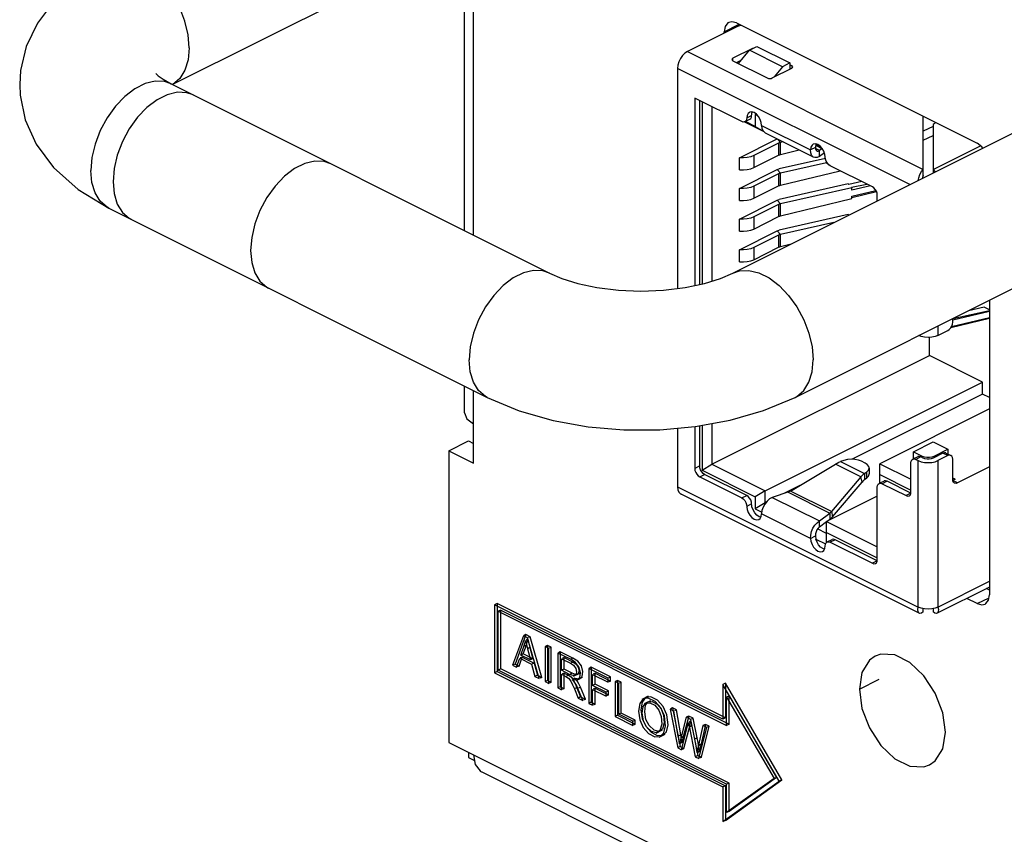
# Paper-space layout '005_EXP_CORICANT_PE_DRAWING_3_1' of a CAD drawing. Header units: millimetres. Extents: x 6 to 413, y 7 to 290.
# Tile 5 of 228: x 188.77 to 193.87, y 47.08 to 51.3. Entities that reach past the tile are written whole.
import ezdxf

# ---------------------------------------------------------------- set-up
doc = ezdxf.new("R2010")
doc.units = ezdxf.units.MM
doc.header["$LTSCALE"] = 23.1
for name, color, linetype in [('06___PRT_ALL_SURFS', 7, 'CONTINUOUS'), ('FAN_TRAY_L_R_MP_BL13', 7, 'CONTINUOUS'), ('HANDLE_FAN_123400000828A_BL33', 7, 'CONTINUOUS'), ('RJ_CABLE_BENSON_BL22', 7, 'CONTINUOUS')]:
    doc.layers.add(name, color=color, linetype=linetype)

# ---------------------------------------------------------------- blocks, each defined once
blk = doc.blocks.new('FAN_TRAY_L_R_MP_BL13', base_point=(211.5998, 55.8142))
at = {"layer": 'FAN_TRAY_L_R_MP_BL13', "color": 3, "linetype": 'Continuous'}
for p, q in [((191.1238, 50.1835), (191.1238, 51.7428)), ((191.0763, 50.2073), (191.0763, 51.719)), ((192.446, 51.2856), (192.4413, 51.2828)), ((192.4619, 51.2893), (192.446, 51.2856)), ((192.4863, 51.2831), (192.4619, 51.2893)), ((192.4863, 51.2831), (193.7336, 50.6594)), ((192.4226, 51.23), (192.4226, 51.237)), ((193.7973, 49.8466), (193.7973, 48.3205)), ((191.0763, 49.2625), (191.0763, 49.4023)), ((191.1238, 49.0026), (191.1238, 49.3786)), ((190.9965, 49.0662), (191.1238, 49.0026)), ((190.9965, 49.0662), (190.9965, 47.5541)), ((193.7924, 48.2931), (193.7973, 48.3205)), ((193.7336, 48.2744), (193.6795, 48.3014)), ((193.234, 48.0122), (193.2046, 48.0019)), ((193.3067, 48.0082), (193.234, 48.0122)), ((193.2046, 48.0019), (193.1748, 47.9809)), ((193.5547, 47.5223), (193.5682, 47.6089)), ((190.9965, 47.5541), (192.7146, 46.695)), ((193.516, 47.4596), (193.5547, 47.5223)), ((191.0983, 47.4775), (191.1287, 47.4622)), ((193.4862, 47.4386), (193.516, 47.4596)), ((191.1573, 47.408), (191.1658, 47.4029)), ((191.1659, 47.4029), (192.6481, 46.6617))]:
    blk.add_line(p, q, dxfattribs=at)
at = {"layer": 'FAN_TRAY_L_R_MP_BL13', "color": 7, "linetype": 'Continuous'}
for p, q in [((192.4226, 51.237), (192.5006, 51.276)), ((190.9965, 49.0662), (191.0983, 49.1171)), ((191.0983, 49.1171), (191.1238, 49.1044)), ((193.7973, 48.3444), (193.7814, 48.3524)), ((193.7336, 48.2744), (193.7945, 48.3048)), ((193.1227, 47.8316), (193.2245, 47.8825)), ((191.0983, 47.5032), (191.0983, 47.4775))]:
    blk.add_line(p, q, dxfattribs=at)
at = {"layer": 'FAN_TRAY_L_R_MP_BL13', "color": 3, "linetype": 'Continuous'}
for points in [[(192.4413, 51.2828), (192.4275, 51.2644), (192.4226, 51.237)], [(193.7631, 50.6345), (193.758, 50.6413), (193.7336, 50.6594)], [(191.0763, 49.2625), (191.0886, 49.2315), (191.1238, 49.2052)], [(193.7336, 48.2744), (193.758, 48.2682), (193.7739, 48.2719)], [(193.7739, 48.2719), (193.7786, 48.2747), (193.7924, 48.2931)], [(193.5682, 47.6089), (193.5547, 47.7089), (193.516, 47.8103), (193.4568, 47.9008), (193.3841, 47.9696), (193.3067, 48.0082)], [(193.1748, 47.9809), (193.1361, 47.9182), (193.1227, 47.8316)], [(193.1227, 47.8316), (193.1361, 47.7316), (193.1748, 47.6302), (193.234, 47.5397), (193.3067, 47.4709), (193.3841, 47.4323), (193.4568, 47.4283), (193.4862, 47.4386)], [(191.1238, 47.4905), (191.1325, 47.4411), (191.1573, 47.408)]]:
    blk.add_lwpolyline(points, dxfattribs=at)
blk = doc.blocks.new('RJ_CABLE_BENSON_BL22', base_point=(192.989, 49.7475))
at = {"layer": 'RJ_CABLE_BENSON_BL22', "color": 7, "linetype": 'Continuous'}
for p, q in [((192.499, 51.2682), (192.2317, 51.1345)), ((192.2317, 51.1345), (193.4536, 50.5236)), ((192.569, 51.1504), (192.4672, 51.0995)), ((192.4964, 51.0722), (192.5531, 51.1421)), ((192.5531, 51.1421), (192.5913, 51.1612)), ((192.7249, 51.0562), (192.5531, 51.1421)), ((192.5709, 51.1511), (192.569, 51.1504)), ((192.5913, 51.1612), (192.7631, 51.0753)), ((192.4672, 51.0868), (192.4672, 51.0995)), ((192.4672, 51.0868), (192.6454, 50.9977)), ((192.4856, 51.0776), (192.5111, 51.0903)), ((192.7631, 51.0753), (192.7249, 51.0562)), ((192.7631, 51.0753), (192.7631, 51.0438)), ((192.7727, 51.0613), (192.7631, 51.0661)), ((193.3841, 50.445), (192.1808, 51.0467)), ((192.1808, 51.0467), (192.1808, 49.9068)), ((192.6708, 50.9977), (192.7727, 51.0486)), ((192.7249, 51.0562), (192.6821, 51.0033)), ((192.7727, 51.0613), (192.7727, 51.0486)), ((192.5136, 50.7719), (192.2699, 50.8938)), ((192.2699, 50.8938), (192.2699, 49.9223)), ((192.2954, 49.9278), (192.2954, 50.8811)), ((192.3081, 50.8747), (192.3081, 49.9305)), ((192.359, 50.8493), (192.359, 49.9453)), ((192.5664, 50.8165), (192.5686, 50.8207)), ((192.5946, 50.8037), (192.5836, 50.8092)), ((192.597, 50.801), (192.5836, 50.8092)), ((192.5836, 50.8092), (192.5836, 50.7468)), ((192.6289, 50.7185), (192.5257, 50.7701)), ((192.5297, 50.7709), (192.5286, 50.7704)), ((192.5297, 50.7709), (192.5552, 50.7837)), ((192.5836, 50.7468), (192.5326, 50.7723)), ((192.5391, 50.7904), (192.5646, 50.8031)), ((193.4536, 50.4924), (193.4536, 50.7994)), ((192.5836, 50.7468), (192.6274, 50.72)), ((192.6155, 50.7522), (192.87, 50.6249)), ((192.8859, 50.5874), (192.6371, 50.7118)), ((193.5045, 50.747), (193.4536, 50.7215)), ((193.5045, 50.7516), (193.5045, 50.5052)), ((192.5023, 50.5845), (192.6971, 50.6818)), ((192.7045, 50.6601), (192.5754, 50.5955)), ((192.7148, 50.6637), (192.6986, 50.6811)), ((192.7045, 50.6601), (192.7045, 50.5978)), ((192.7276, 50.6666), (192.7148, 50.6637)), ((192.7148, 50.6013), (192.7148, 50.6637)), ((192.9083, 50.6526), (192.8964, 50.6562)), ((193.4536, 50.6747), (193.5045, 50.7002)), ((192.7148, 50.6013), (192.8112, 50.6248)), ((192.8955, 50.6377), (192.87, 50.6249)), ((192.8957, 50.6429), (192.8955, 50.6377)), ((192.9158, 50.6218), (192.8956, 50.6319)), ((192.9327, 50.6289), (192.8964, 50.6471)), ((192.8977, 50.6522), (192.8994, 50.6553)), ((192.9255, 50.6382), (192.8977, 50.6522)), ((192.9283, 50.6311), (192.9158, 50.6218)), ((192.9158, 50.5906), (192.9158, 50.6218)), ((192.9418, 50.61), (192.9158, 50.5906)), ((192.9446, 50.602), (192.9391, 50.6178)), ((193.5045, 50.5236), (193.7508, 50.6467)), ((192.5023, 50.5221), (192.5023, 50.5845)), ((192.5754, 50.5332), (192.7045, 50.5978)), ((192.5754, 50.5955), (192.5754, 50.5332)), ((192.9471, 50.5812), (192.7067, 50.5275)), ((192.9525, 50.5578), (192.7148, 50.5047)), ((192.9476, 50.5765), (192.9446, 50.602)), ((192.9513, 50.566), (192.9476, 50.5765)), ((192.9569, 50.5562), (192.9513, 50.566)), ((192.9528, 50.5623), (192.9528, 50.5565)), ((192.9598, 50.553), (192.9528, 50.5565)), ((192.964, 50.5483), (192.9569, 50.5562)), ((192.5023, 50.4255), (192.6976, 50.5231)), ((192.5023, 50.5221), (192.522, 50.5214)), ((192.6976, 50.5231), (192.7067, 50.5275)), ((192.7148, 50.5047), (192.6976, 50.5231)), ((192.7148, 50.4423), (193.023, 50.5173)), ((192.7148, 50.4423), (192.7148, 50.5047)), ((192.9718, 50.5428), (192.964, 50.5483)), ((193.1901, 50.4337), (192.9718, 50.5428)), ((192.7045, 50.5011), (192.5754, 50.4365)), ((192.7045, 50.5011), (192.7045, 50.4388)), ((193.1352, 50.4612), (193.0679, 50.4457)), ((192.5023, 50.3631), (192.5023, 50.4255)), ((192.5754, 50.3742), (192.7045, 50.4388)), ((192.5754, 50.4365), (192.5754, 50.3742)), ((193.0652, 50.4486), (192.7067, 50.3685)), ((193.0842, 50.4282), (192.7148, 50.3457)), ((193.0652, 50.4486), (193.0679, 50.4457)), ((193.0815, 50.4311), (193.1609, 50.4483)), ((193.0815, 50.4311), (193.0842, 50.4282)), ((193.1803, 50.4386), (193.0842, 50.4163)), ((193.0842, 50.4163), (193.0842, 50.4282)), ((193.0842, 50.3851), (193.2087, 50.4141)), ((193.212, 50.4069), (193.0842, 50.3767)), ((192.5023, 50.2665), (192.6976, 50.3641)), ((192.5023, 50.3631), (192.522, 50.3624)), ((192.6976, 50.3641), (192.7067, 50.3685)), ((192.7148, 50.3457), (192.6976, 50.3641)), ((192.7148, 50.2833), (193.0842, 50.3731)), ((193.0842, 50.3731), (193.0842, 50.3851)), ((193.2156, 50.3608), (193.2156, 50.3898)), ((192.7045, 50.3421), (192.5754, 50.2775)), ((192.7045, 50.3421), (192.7045, 50.2798)), ((192.7148, 50.2833), (192.7148, 50.3457)), ((192.5023, 50.2041), (192.5023, 50.2665)), ((192.5754, 50.2152), (192.7045, 50.2798)), ((192.5754, 50.2775), (192.5754, 50.2152)), ((193.0652, 50.2896), (192.7067, 50.2095)), ((192.9906, 50.2483), (192.7148, 50.1867)), ((193.0652, 50.2896), (193.0679, 50.2867)), ((192.5023, 50.1074), (192.6976, 50.2051)), ((192.5023, 50.2041), (192.522, 50.2034)), ((192.6976, 50.2051), (192.7067, 50.2095)), ((192.7148, 50.1867), (192.6976, 50.2051)), ((192.7045, 50.1831), (192.5754, 50.1185)), ((192.7045, 50.1831), (192.7045, 50.1208)), ((192.7148, 50.1243), (192.7148, 50.1867)), ((192.5023, 50.0451), (192.5023, 50.1074)), ((192.5754, 50.0562), (192.7045, 50.1208)), ((192.5754, 50.1185), (192.5754, 50.0562)), ((192.7148, 50.1243), (192.7692, 50.1376)), ((192.5023, 50.0451), (192.522, 50.0444)), ((193.6063, 49.7508), (193.7973, 49.7929)), ((193.7696, 49.8103), (193.6877, 49.7918)), ((193.7973, 49.7964), (193.7696, 49.8103)), ((193.7973, 49.7519), (193.5963, 49.7036)), ((193.6002, 49.7104), (193.7973, 49.7563)), ((193.7973, 49.7875), (193.6063, 49.743)), ((193.6063, 49.7332), (193.6063, 49.7512)), ((193.53, 49.713), (193.53, 49.6639)), ((193.53, 49.6639), (193.5809, 49.6893)), ((193.4854, 49.56), (193.4854, 49.6538)), ((192.359, 48.9968), (193.4854, 49.56)), ((193.761, 49.4223), (193.4854, 49.56)), ((192.6346, 48.8591), (193.761, 49.4223)), ((193.761, 49.3599), (193.761, 49.4223)), ((193.761, 49.3599), (193.0851, 49.022)), ((193.7973, 49.3418), (193.761, 49.3599)), ((193.7973, 49.2839), (193.2283, 48.9994)), ((192.1808, 49.1834), (192.1808, 48.8799)), ((192.2699, 49.1913), (192.2699, 48.9749)), ((192.2954, 48.9876), (192.2954, 49.1957)), ((192.3081, 49.198), (192.3081, 48.9657)), ((192.359, 49.2072), (192.359, 48.9968)), ((193.4027, 49.0614), (193.5045, 49.1123)), ((193.5045, 49.1123), (193.5809, 49.0741)), ((193.4027, 49.0614), (193.4472, 49.0391)), ((193.4027, 49.0245), (193.4027, 49.0614)), ((193.4248, 49.0355), (193.4027, 49.0245)), ((193.4409, 49.0345), (193.4154, 49.0218)), ((193.4536, 49.0281), (193.4409, 49.0345)), ((193.4472, 49.0313), (193.4472, 49.0391)), ((193.4995, 49.035), (193.5109, 49.0391)), ((193.5554, 49.0536), (193.5045, 49.0281)), ((193.5109, 49.0391), (193.5809, 49.0741)), ((193.5109, 49.0391), (193.5109, 49.0313)), ((193.5809, 49.0409), (193.53, 49.0154)), ((193.5809, 49.0409), (193.5554, 49.0536)), ((193.5715, 49.0546), (193.597, 49.0419)), ((193.5809, 49.0741), (193.5809, 49.0499)), ((192.2954, 48.9876), (192.2699, 48.9749)), ((192.3081, 48.9657), (192.359, 48.9968)), ((192.359, 48.9968), (192.6346, 48.8591)), ((192.7656, 48.8574), (192.9985, 48.9972)), ((193.1304, 48.9312), (192.9985, 48.9972)), ((193.0428, 49.0162), (193.0255, 49.0105)), ((193.0255, 49.0105), (193.1495, 48.9485)), ((193.152, 49.0025), (193.1337, 49.0117)), ((193.1731, 48.9771), (193.1731, 48.9459)), ((193.2283, 48.9994), (193.39, 48.9186)), ((193.2283, 48.8981), (193.2283, 48.9994)), ((193.39, 48.8521), (193.39, 49.0033)), ((193.4154, 49.0218), (193.4281, 49.0154)), ((193.4281, 48.2562), (193.4281, 49.0154)), ((193.53, 49.0154), (193.53, 48.2562)), ((193.6063, 48.918), (193.6063, 49.0224)), ((193.7973, 48.9822), (193.6318, 48.8995)), ((192.2954, 48.931), (192.3208, 48.9437)), ((192.2954, 48.931), (192.5136, 48.8218)), ((192.3081, 48.9657), (192.5836, 48.8279)), ((192.5391, 48.8346), (192.3208, 48.9437)), ((193.1304, 48.9312), (192.9775, 48.7515)), ((193.137, 48.9044), (193.1304, 48.9312)), ((193.1495, 48.9485), (193.161, 48.9571)), ((193.1495, 48.9485), (193.1495, 48.9173)), ((193.1495, 48.9173), (193.161, 48.9259)), ((193.161, 48.9259), (193.161, 48.9571)), ((193.2283, 48.9428), (193.39, 48.862)), ((193.6191, 48.9186), (193.6063, 48.925)), ((192.1808, 48.8799), (193.4281, 48.2562)), ((192.8136, 48.8862), (192.7306, 48.8447)), ((192.984, 48.7247), (193.137, 48.9044)), ((193.2156, 48.502), (193.2156, 48.8769)), ((193.2504, 48.9091), (193.2283, 48.8981)), ((193.2665, 48.9081), (193.241, 48.8954)), ((193.241, 48.8954), (193.3645, 48.8337)), ((193.3892, 48.8468), (193.2665, 48.9081)), ((193.6067, 48.9151), (193.6073, 48.915)), ((193.6191, 48.9186), (193.6071, 48.9126)), ((193.6318, 48.8995), (193.6072, 48.9118)), ((193.6073, 48.915), (193.6191, 48.9186)), ((193.4325, 48.2245), (192.1995, 48.841)), ((192.5136, 48.8218), (192.5391, 48.8346)), ((192.6346, 48.8591), (192.5836, 48.8279)), ((192.5836, 48.8279), (192.5836, 48.7655)), ((192.6346, 48.7967), (192.6346, 48.8591)), ((192.6715, 48.825), (192.9158, 48.7028)), ((192.7531, 48.8522), (192.9702, 48.7436)), ((192.9775, 48.7515), (192.7656, 48.8574)), ((193.2156, 48.8314), (192.9528, 48.7)), ((193.3891, 48.846), (193.3645, 48.8337)), ((192.5646, 48.7907), (192.5391, 48.7779)), ((192.6346, 48.7967), (192.5836, 48.7655)), ((192.6403, 48.7996), (192.6346, 48.7967)), ((192.6371, 48.7954), (192.6346, 48.7967)), ((192.5836, 48.7655), (192.6169, 48.7489)), ((192.6114, 48.7221), (192.6027, 48.7248)), ((192.87, 48.6125), (192.6155, 48.7397)), ((192.9158, 48.7028), (192.9702, 48.7436)), ((192.9702, 48.7436), (192.9702, 48.7124)), ((192.9775, 48.7515), (192.984, 48.7247)), ((192.5773, 48.7121), (192.589, 48.7085)), ((192.9158, 48.6716), (192.9158, 48.7028)), ((192.9158, 48.6716), (192.9528, 48.6993)), ((192.9528, 48.7), (193.2156, 48.5685)), ((192.9528, 48.5914), (192.9528, 48.7)), ((192.9567, 48.7023), (192.9749, 48.7159)), ((192.87, 48.6125), (192.8955, 48.6252)), ((192.9528, 48.6376), (192.9057, 48.6611)), ((192.9528, 48.6433), (193.2156, 48.5119)), ((192.8977, 48.6085), (192.9477, 48.5835)), ((192.9476, 48.5832), (192.9512, 48.5901)), ((192.9512, 48.5901), (192.9558, 48.5937)), ((192.9557, 48.5938), (192.9812, 48.6065)), ((192.9973, 48.6055), (192.9718, 48.5927)), ((192.9718, 48.5927), (193.1901, 48.4836)), ((193.2149, 48.4967), (192.9973, 48.6055)), ((192.9082, 48.5466), (192.9199, 48.543)), ((192.9424, 48.5567), (192.9337, 48.5593)), ((193.2147, 48.4959), (193.1901, 48.4836)), ((193.7973, 48.3603), (193.5256, 48.2245)), ((193.53, 48.2562), (193.7973, 48.3899)), ((193.794, 48.3587), (193.7973, 48.3561)), ((193.4536, 48.2321), (193.4536, 48.2483)), ((193.5045, 48.2483), (193.5045, 48.2321)), ((193.53, 48.2562), (193.5152, 48.2506))]:
    blk.add_line(p, q, dxfattribs=at)
for points in [[(192.499, 51.2682), (192.508, 51.2715), (192.5092, 51.2716)], [(192.2317, 51.1345), (192.2186, 51.1259), (192.2064, 51.1136), (192.1958, 51.0983), (192.1876, 51.0813), (192.1825, 51.0637), (192.1808, 51.0467)], [(192.4672, 51.0995), (192.4633, 51.0966), (192.4619, 51.0931)], [(192.4619, 51.0931), (192.4633, 51.0897), (192.4672, 51.0868)], [(192.7779, 51.055), (192.7766, 51.0584), (192.7727, 51.0613)], [(192.7727, 51.0486), (192.7765, 51.0515), (192.7779, 51.055)], [(192.6454, 50.9977), (192.6512, 50.9957), (192.6581, 50.9951), (192.665, 50.9957), (192.6708, 50.9977)], [(192.5532, 50.8196), (192.5464, 50.8142), (192.541, 50.8039), (192.5379, 50.7814)], [(192.5891, 50.8098), (192.5773, 50.818), (192.5655, 50.8217), (192.5549, 50.8204), (192.5532, 50.8196)], [(192.5552, 50.7837), (192.5597, 50.7872), (192.5633, 50.7941), (192.5664, 50.8165)], [(192.6155, 50.7522), (192.6136, 50.7675), (192.6082, 50.7832), (192.5998, 50.7979), (192.5891, 50.8098)], [(192.5286, 50.7704), (192.5215, 50.7695), (192.5136, 50.7719)], [(192.5379, 50.7814), (192.5343, 50.7745), (192.5297, 50.7709)], [(193.5151, 50.7643), (193.5094, 50.7606), (193.5057, 50.7563), (193.5045, 50.7516)], [(192.6155, 50.7522), (192.618, 50.7366), (192.624, 50.7235)], [(192.624, 50.7235), (192.6329, 50.7143), (192.637, 50.7118)], [(192.7148, 50.6637), (192.7111, 50.6627), (192.7077, 50.6615), (192.7045, 50.6601)], [(192.8964, 50.6562), (192.8858, 50.6549), (192.8841, 50.6541)], [(192.8841, 50.6541), (192.8773, 50.6488), (192.8719, 50.6384), (192.87, 50.6249)], [(192.8859, 50.5874), (192.8824, 50.5895), (192.8752, 50.5979), (192.8709, 50.6101), (192.87, 50.6249)], [(192.8955, 50.6377), (192.8957, 50.6292), (192.8983, 50.6228), (192.902, 50.6196)], [(192.8977, 50.6522), (192.8965, 50.6477), (192.8957, 50.6429)], [(192.902, 50.6196), (192.9029, 50.6192), (192.909, 50.6188), (192.9158, 50.6218)], [(192.9391, 50.6178), (192.9307, 50.6324), (192.9201, 50.6444), (192.9083, 50.6526)], [(192.5416, 50.5854), (192.5221, 50.5837), (192.5023, 50.5845)], [(192.5754, 50.5955), (192.5598, 50.5895), (192.5416, 50.5854)], [(192.7045, 50.5978), (192.7077, 50.5992), (192.7111, 50.6003), (192.7148, 50.6013)], [(192.9158, 50.5906), (192.9035, 50.5857), (192.892, 50.5854), (192.8859, 50.5874)], [(192.522, 50.5214), (192.5416, 50.5231), (192.5597, 50.5271), (192.5754, 50.5332)], [(192.7148, 50.5047), (192.7111, 50.5037), (192.7077, 50.5025), (192.7045, 50.5011)], [(193.4274, 50.4667), (193.4303, 50.4809), (193.4365, 50.4981), (193.4447, 50.5128), (193.4536, 50.5236)], [(193.5045, 50.5236), (193.5134, 50.5128), (193.5148, 50.5104)], [(193.4536, 50.4924), (193.4502, 50.482), (193.4497, 50.4778)], [(192.5416, 50.4264), (192.5221, 50.4247), (192.5023, 50.4255)], [(192.5754, 50.4365), (192.5598, 50.4304), (192.5416, 50.4264)], [(192.7045, 50.4388), (192.7077, 50.4402), (192.7111, 50.4413), (192.7148, 50.4423)], [(193.2156, 50.3898), (193.2144, 50.4), (193.2108, 50.4105), (193.2051, 50.4202), (193.198, 50.4283), (193.1901, 50.4337)], [(192.522, 50.3624), (192.5416, 50.3641), (192.5597, 50.3681), (192.5754, 50.3742)], [(192.7148, 50.3457), (192.7111, 50.3447), (192.7077, 50.3435), (192.7045, 50.3421)], [(192.5416, 50.2674), (192.5221, 50.2657), (192.5023, 50.2665)], [(192.5754, 50.2775), (192.5598, 50.2714), (192.5416, 50.2674)], [(192.7045, 50.2798), (192.7077, 50.2812), (192.7111, 50.2823), (192.7148, 50.2833)], [(192.522, 50.2034), (192.5416, 50.2051), (192.5597, 50.2091), (192.5754, 50.2152)], [(192.7148, 50.1867), (192.7111, 50.1857), (192.7077, 50.1845), (192.7045, 50.1831)], [(192.5416, 50.1084), (192.5221, 50.1067), (192.5023, 50.1074)], [(192.5754, 50.1185), (192.5598, 50.1124), (192.5416, 50.1084)], [(192.7045, 50.1208), (192.7077, 50.1222), (192.7111, 50.1233), (192.7148, 50.1243)], [(192.522, 50.0444), (192.5416, 50.0461), (192.5597, 50.0501), (192.5754, 50.0562)], [(193.5809, 49.6893), (193.5887, 49.6947), (193.5958, 49.7027), (193.6015, 49.7125), (193.6051, 49.723), (193.6063, 49.7332)], [(193.53, 49.6639), (193.5152, 49.6582), (193.4979, 49.6546), (193.4792, 49.6533), (193.4604, 49.6546), (193.443, 49.6582), (193.4302, 49.6631)], [(193.3993, 49.0228), (193.4004, 49.0233), (193.4076, 49.0242), (193.4154, 49.0218)], [(193.4409, 49.0345), (193.4331, 49.0369), (193.426, 49.036), (193.4248, 49.0355)], [(193.4472, 49.0391), (193.4585, 49.035), (193.4719, 49.0328), (193.4861, 49.0328), (193.4995, 49.035)], [(193.5045, 49.0281), (193.4955, 49.0248), (193.4848, 49.0231), (193.4735, 49.0231), (193.4627, 49.0248), (193.4536, 49.0281)], [(193.5715, 49.0546), (193.5704, 49.0551), (193.5633, 49.056), (193.5554, 49.0536)], [(193.597, 49.0419), (193.5959, 49.0424), (193.5887, 49.0433), (193.5809, 49.0409)], [(193.6063, 49.0224), (193.6051, 49.0314), (193.6015, 49.0383), (193.597, 49.0419)], [(192.2699, 48.9749), (192.2711, 48.9647), (192.2747, 48.9542), (192.2804, 48.9444), (192.2875, 48.9364), (192.2954, 48.931)], [(192.3208, 48.9437), (192.313, 48.9491), (192.3059, 48.9571), (192.3002, 48.9668), (192.2966, 48.9774), (192.2954, 48.9876)], [(192.9985, 48.9972), (193.0074, 49.0024), (193.0164, 49.0068), (193.0255, 49.0105)], [(193.1337, 49.0117), (193.1181, 49.0177), (193.0997, 49.0213), (193.08, 49.0222), (193.0606, 49.0205), (193.0428, 49.0162)], [(193.1731, 48.9771), (193.1711, 48.9855), (193.1639, 48.9947), (193.152, 49.0025)], [(193.161, 48.9571), (193.1696, 48.9659), (193.1731, 48.9757), (193.1731, 48.9771)], [(193.39, 49.0033), (193.3912, 49.0123), (193.3948, 49.0192), (193.3993, 49.0228)], [(193.4281, 49.0154), (193.4429, 49.0097), (193.4603, 49.0061), (193.479, 49.0049), (193.4977, 49.0061), (193.5151, 49.0097), (193.53, 49.0154)], [(193.1495, 48.9485), (193.1431, 48.9435), (193.1367, 48.9378), (193.1304, 48.9312)], [(193.161, 48.9259), (193.1696, 48.9348), (193.1731, 48.9445), (193.1731, 48.9459)], [(192.1808, 48.8799), (192.1825, 48.8647), (192.1876, 48.8522), (192.1957, 48.8433), (192.1995, 48.841)], [(193.1495, 48.9173), (193.1453, 48.9136), (193.1411, 48.9093), (193.137, 48.9044)], [(193.2156, 48.8769), (193.2168, 48.8859), (193.2204, 48.8928), (193.225, 48.8964)], [(193.225, 48.8964), (193.2261, 48.8969), (193.2332, 48.8978), (193.241, 48.8954)], [(193.2665, 48.9081), (193.2587, 48.9105), (193.2516, 48.9097), (193.2504, 48.9091)], [(193.6157, 48.8985), (193.6112, 48.9021), (193.6076, 48.909), (193.6063, 48.918)], [(193.6318, 48.8995), (193.624, 48.8971), (193.6169, 48.898), (193.6157, 48.8985)], [(192.5136, 48.8218), (192.5215, 48.8164), (192.5286, 48.8085), (192.5342, 48.7987), (192.5379, 48.7882)], [(192.5664, 48.7753), (192.5633, 48.8008), (192.5597, 48.8113), (192.5541, 48.8211), (192.547, 48.8291), (192.5391, 48.8346)], [(192.6715, 48.825), (192.6575, 48.8167), (192.6442, 48.8047), (192.633, 48.7901)], [(192.7656, 48.8574), (192.7615, 48.8553), (192.7573, 48.8536), (192.6715, 48.825)], [(193.3645, 48.8337), (193.3723, 48.8313), (193.3794, 48.8321), (193.3806, 48.8326)], [(193.3806, 48.8326), (193.3851, 48.8362), (193.3887, 48.8431), (193.39, 48.8521)], [(192.5379, 48.7882), (192.5409, 48.7626), (192.5463, 48.7469), (192.5548, 48.7323)], [(192.6027, 48.7248), (192.591, 48.7329), (192.5804, 48.7449), (192.5719, 48.7595), (192.5664, 48.7753)], [(192.633, 48.7901), (192.6241, 48.7737), (192.618, 48.7563), (192.6155, 48.7397)], [(192.5548, 48.7323), (192.5655, 48.7202), (192.5773, 48.7121)], [(192.6014, 48.7105), (192.6082, 48.7159), (192.6136, 48.7262), (192.6155, 48.7397)], [(192.9702, 48.7436), (192.9727, 48.7459), (192.9751, 48.7485), (192.9775, 48.7515)], [(192.9749, 48.7159), (192.9795, 48.72), (192.984, 48.7247)], [(192.589, 48.7085), (192.5997, 48.7098), (192.6014, 48.7105)], [(192.87, 48.6125), (192.8709, 48.6298), (192.8752, 48.648), (192.8823, 48.6652), (192.8919, 48.6807), (192.9035, 48.6937), (192.9158, 48.7028)], [(192.9158, 48.6716), (192.909, 48.6657), (192.9029, 48.6572), (192.8983, 48.647), (192.8957, 48.636), (192.8955, 48.6252)], [(192.8955, 48.6252), (192.8957, 48.6198), (192.8964, 48.6142), (192.8977, 48.6085)], [(192.87, 48.6125), (192.8719, 48.5972), (192.8773, 48.5814), (192.8857, 48.5668)], [(192.8857, 48.5668), (192.8964, 48.5548), (192.9082, 48.5466)], [(192.9337, 48.5593), (192.9221, 48.5673), (192.9116, 48.5789), (192.9032, 48.5931), (192.8977, 48.6085)], [(192.9323, 48.5451), (192.9391, 48.5504), (192.9445, 48.5608), (192.9476, 48.5832)], [(192.9558, 48.5937), (192.9569, 48.5942), (192.964, 48.5951), (192.9718, 48.5927)], [(192.9973, 48.6055), (192.9895, 48.6079), (192.9824, 48.607), (192.9812, 48.6065)], [(192.9199, 48.543), (192.9306, 48.5443), (192.9323, 48.5451)], [(193.1901, 48.4836), (193.1979, 48.4812), (193.2051, 48.482), (193.2062, 48.4826)], [(193.2062, 48.4826), (193.2107, 48.4861), (193.2143, 48.493), (193.2156, 48.502)], [(193.4325, 48.2245), (193.4303, 48.226), (193.4265, 48.2326), (193.4256, 48.2431), (193.4281, 48.2562)], [(193.4604, 48.2469), (193.443, 48.2505), (193.4281, 48.2562)], [(193.4536, 48.2321), (193.4447, 48.2255), (193.4366, 48.2235), (193.4325, 48.2245)], [(193.5152, 48.2506), (193.4979, 48.247), (193.4792, 48.2457), (193.4604, 48.2469)], [(193.5256, 48.2245), (193.5216, 48.2235), (193.5134, 48.2255), (193.5045, 48.2321)], [(193.53, 48.2562), (193.5325, 48.2431), (193.5316, 48.2327), (193.5278, 48.226), (193.5256, 48.2245)]]:
    blk.add_lwpolyline(points, dxfattribs=at)
blk = doc.blocks.new('HANDLE_FAN_123400000828A_BL33', base_point=(191.9988, 50.9816))
at = {"layer": 'HANDLE_FAN_123400000828A_BL33', "color": 7, "linetype": 'Continuous'}
for p, q in [((191.8989, 52.1303), (189.5645, 50.9631)), ((192.4678, 49.9869), (194.8098, 51.1579)), ((189.5569, 50.9669), (191.517, 49.9869)), ((189.5663, 50.9645), (189.5642, 50.9633)), ((192.7898, 49.3429), (195.1318, 50.5139)), ((189.2349, 50.323), (191.195, 49.3429))]:
    blk.add_line(p, q, dxfattribs=at)
for points in [[(189.2349, 51.6033), (189.0775, 51.5082), (188.9531, 51.3985), (188.8641, 51.2819), (188.8064, 51.1607), (188.7769, 51.0361), (188.7723, 50.9632)], [(189.6505, 51.1541), (189.6449, 51.2217), (189.6285, 51.2919), (189.6019, 51.3616), (189.5663, 51.4279), (189.5232, 51.4877), (189.4746, 51.5385), (189.4225, 51.5781), (189.3693, 51.6047), (189.3173, 51.6172), (189.2687, 51.615), (189.2349, 51.6033)], [(189.6505, 51.1541), (189.6449, 51.092), (189.6285, 51.0383), (189.6019, 50.9951), (189.5663, 50.9645)], [(189.4782, 51.0203), (189.4784, 51.0202), (189.4894, 51.0096), (189.515, 50.9907), (189.5569, 50.9669)], [(188.7723, 50.9632), (188.7748, 50.909), (188.8011, 50.7814), (188.8575, 50.6555), (188.9476, 50.5337), (189.0749, 50.42), (189.2349, 50.323)], [(189.5569, 50.9669), (189.5232, 50.9786), (189.4746, 50.9808), (189.4225, 50.9683), (189.3693, 50.9417), (189.3173, 50.9021), (189.2687, 50.8513), (189.2256, 50.7915), (189.19, 50.7252), (189.1634, 50.6555), (189.1469, 50.5853), (189.1414, 50.5177)], [(189.6715, 50.9097), (189.6378, 50.9213), (189.5891, 50.9235), (189.5372, 50.9111), (189.4838, 50.8844), (189.4319, 50.8449), (189.3831, 50.794), (189.3402, 50.7343), (189.3045, 50.6679), (189.278, 50.5983), (189.2615, 50.528), (189.2559, 50.4604)], [(190.3843, 50.5533), (190.3505, 50.5649), (190.3019, 50.5671), (190.2499, 50.5547), (190.1966, 50.528), (190.1446, 50.4885), (190.096, 50.4377), (190.0529, 50.3778), (190.0173, 50.3116), (189.9907, 50.2418), (189.9743, 50.1716), (189.9687, 50.104)], [(189.2349, 50.323), (189.2256, 50.3281), (189.19, 50.3587), (189.1634, 50.4019), (189.1469, 50.4556), (189.1414, 50.5177)], [(189.2559, 50.4604), (189.2615, 50.3984), (189.278, 50.3445), (189.3045, 50.3015), (189.3402, 50.2708), (189.3495, 50.2657)], [(189.9687, 50.104), (189.9743, 50.042), (189.9907, 49.9882), (190.0173, 49.9451), (190.0529, 49.9144), (190.0622, 49.9093)], [(191.517, 49.9869), (191.4833, 49.9985), (191.4347, 50.0007), (191.3826, 49.9883), (191.3294, 49.9617), (191.2774, 49.9221), (191.2288, 49.8713), (191.1857, 49.8114), (191.1501, 49.7452), (191.1235, 49.6754), (191.107, 49.6052), (191.1015, 49.5376)], [(192.4678, 49.9869), (192.5016, 49.9985), (192.5502, 50.0007), (192.6022, 49.9883), (192.6554, 49.9617), (192.7075, 49.9221), (192.7561, 49.8713), (192.7992, 49.8114), (192.8348, 49.7452), (192.8614, 49.6754), (192.8778, 49.6052), (192.8834, 49.5376)], [(191.517, 49.9869), (191.5812, 49.9593), (191.6641, 49.9332), (191.7632, 49.9119), (191.874, 49.898), (191.9911, 49.8931), (192.1084, 49.8978), (192.2198, 49.9116), (192.3197, 49.9329), (192.4034, 49.9592), (192.4678, 49.9869)], [(191.195, 49.3429), (191.1857, 49.348), (191.1501, 49.3787), (191.1235, 49.4218), (191.107, 49.4756), (191.1015, 49.5376)], [(192.7898, 49.3429), (192.7992, 49.348), (192.8348, 49.3787), (192.8614, 49.4218), (192.8778, 49.4756), (192.8834, 49.5376)], [(191.195, 49.3429), (191.36, 49.2738), (191.5356, 49.2234), (191.7173, 49.1909), (191.9022, 49.175), (192.0881, 49.1752), (192.2724, 49.1915), (192.4528, 49.2243), (192.6265, 49.2743), (192.7898, 49.3429)]]:
    blk.add_lwpolyline(points, dxfattribs=at)

psp = doc.layouts.new('005_EXP_CORICANT_PE_DRAWING_3_1')

# ---------------------------------------------------------------- linework, layer by layer
at = {"layer": '06___PRT_ALL_SURFS', "color": 6, "linetype": 'Continuous'}
for p, q in [((191.2453, 48.2742), (191.2326, 48.2678)), ((192.4159, 47.6762), (191.2326, 48.2678)), ((191.2326, 48.2678), (191.2326, 47.916)), ((192.4286, 47.6826), (191.2453, 48.2742)), ((191.2453, 48.2742), (191.2453, 47.9224)), ((191.2644, 48.2413), (191.2517, 48.2349)), ((191.2517, 48.2349), (192.435, 47.6433)), ((191.2517, 47.9299), (191.2517, 48.2349)), ((191.2644, 48.2413), (192.4477, 47.6496)), ((191.2644, 47.9362), (191.2644, 48.2413)), ((191.3826, 48.1073), (191.3259, 47.9549)), ((191.3953, 48.1136), (191.3386, 47.9612)), ((191.4036, 48.0968), (191.3826, 48.1073)), ((191.3953, 48.1136), (191.3857, 48.1088)), ((191.4163, 48.1031), (191.3953, 48.1136)), ((191.3812, 48.0142), (191.3974, 48.0591)), ((191.3974, 48.0591), (191.3878, 48.0543)), ((191.4054, 48.0896), (191.3958, 48.0848)), ((191.464, 47.8858), (191.4036, 48.0968)), ((191.4163, 48.1031), (191.4067, 48.0983)), ((191.4768, 47.8921), (191.4163, 48.1031)), ((191.5072, 48.0577), (191.4976, 48.0529)), ((191.5267, 48.048), (191.5072, 48.0577)), ((191.5072, 48.0577), (191.5072, 47.8769)), ((191.3685, 48.0078), (191.3847, 48.0527)), ((191.4185, 47.9828), (191.3685, 48.0078)), ((191.3812, 48.0142), (191.3716, 48.0094)), ((191.4313, 47.9891), (191.3812, 48.0142)), ((191.4031, 48.0405), (191.4185, 47.9828)), ((191.4158, 48.0469), (191.4062, 48.0421)), ((191.4158, 48.0469), (191.4313, 47.9891)), ((191.514, 48.0416), (191.4944, 48.0514)), ((191.4944, 48.0514), (191.4944, 47.8706)), ((191.514, 47.8608), (191.514, 48.0416)), ((191.5267, 48.048), (191.5171, 48.0432)), ((191.5267, 47.8672), (191.5267, 48.048)), ((191.6256, 47.9858), (191.5601, 48.0185)), ((191.5601, 48.0185), (191.5601, 47.8377)), ((191.5729, 48.0249), (191.5633, 48.0201)), ((191.6383, 47.9921), (191.5729, 48.0249)), ((191.5729, 48.0249), (191.5729, 47.8441)), ((191.3259, 47.9549), (191.3466, 47.9445)), ((191.3386, 47.9612), (191.329, 47.9564)), ((191.3386, 47.9612), (191.3594, 47.9508)), ((191.3466, 47.9445), (191.3628, 47.9911)), ((191.3594, 47.9508), (191.3756, 47.9975)), ((191.3628, 47.9911), (191.4246, 47.9603)), ((191.3756, 47.9975), (191.366, 47.9927)), ((191.3756, 47.9975), (191.4373, 47.9666)), ((191.4313, 47.9891), (191.4217, 47.9843)), ((191.4246, 47.9603), (191.4418, 47.8969)), ((191.4373, 47.9666), (191.4277, 47.9618)), ((191.4373, 47.9666), (191.4545, 47.9033)), ((191.5797, 47.9888), (191.6264, 47.9654)), ((191.5797, 47.9289), (191.5797, 47.9888)), ((191.5924, 47.9951), (191.5828, 47.9903)), ((191.5924, 47.9951), (191.6391, 47.9718)), ((191.5924, 47.9353), (191.5924, 47.9951)), ((191.6383, 47.9921), (191.6287, 47.9873)), ((191.6391, 47.9718), (191.6295, 47.967)), ((191.2453, 47.9224), (191.2326, 47.916)), ((191.2326, 47.916), (192.4159, 47.3244)), ((191.2453, 47.9224), (192.4286, 47.3307)), ((191.2644, 47.9362), (191.2517, 47.9299)), ((192.435, 47.3382), (191.2517, 47.9299)), ((192.4477, 47.3446), (191.2644, 47.9362)), ((191.3594, 47.9508), (191.3498, 47.946)), ((191.4545, 47.9033), (191.4449, 47.8985)), ((191.4545, 47.9033), (191.4768, 47.8921)), ((191.6217, 47.9079), (191.5797, 47.9289)), ((191.5797, 47.9082), (191.6023, 47.8969)), ((191.5797, 47.828), (191.5797, 47.9082)), ((191.5924, 47.9353), (191.5828, 47.9305)), ((191.5924, 47.9146), (191.5828, 47.9098)), ((191.6344, 47.9143), (191.5924, 47.9353)), ((191.5924, 47.9146), (191.6151, 47.9033)), ((191.5924, 47.8343), (191.5924, 47.9146)), ((191.6151, 47.9033), (191.6055, 47.8985)), ((191.6344, 47.9143), (191.6248, 47.9095)), ((191.641, 47.8981), (191.6736, 47.9144)), ((191.8208, 47.8882), (191.7212, 47.938)), ((191.7212, 47.938), (191.7212, 47.7572)), ((191.7339, 47.9443), (191.7243, 47.9395)), ((191.8335, 47.8945), (191.7339, 47.9443)), ((191.7339, 47.9443), (191.7339, 47.7636)), ((191.7408, 47.9069), (191.8208, 47.8668)), ((191.7408, 47.8509), (191.7408, 47.9069)), ((191.7535, 47.9132), (191.7439, 47.9084)), ((191.7535, 47.9132), (191.8335, 47.8732)), ((191.7535, 47.8572), (191.7535, 47.9132)), ((191.4418, 47.8969), (191.464, 47.8858)), ((191.4768, 47.8921), (191.4672, 47.8873)), ((191.4944, 47.8706), (191.514, 47.8608)), ((191.5072, 47.8769), (191.4976, 47.8721)), ((191.5072, 47.8769), (191.5267, 47.8672)), ((191.5267, 47.8672), (191.5171, 47.8624)), ((191.6493, 47.8881), (191.6397, 47.8833)), ((191.6562, 47.8766), (191.6888, 47.8928)), ((191.81, 47.8162), (191.7408, 47.8509)), ((191.7535, 47.8572), (191.7439, 47.8524)), ((191.8227, 47.8226), (191.7535, 47.8572)), ((191.8208, 47.8668), (191.8208, 47.8882)), ((191.8335, 47.8945), (191.8239, 47.8897)), ((191.8335, 47.8732), (191.8239, 47.8684)), ((191.8335, 47.8732), (191.8335, 47.8945)), ((191.8764, 47.8604), (191.8568, 47.8702)), ((191.8568, 47.8702), (191.8568, 47.6894)), ((191.8695, 47.8765), (191.8599, 47.8717)), ((191.8891, 47.8668), (191.8695, 47.8765)), ((191.8695, 47.8765), (191.8695, 47.6958)), ((191.8764, 47.701), (191.8764, 47.8604)), ((191.8891, 47.8668), (191.8795, 47.862)), ((191.8891, 47.7073), (191.8891, 47.8668)), ((192.4286, 47.8618), (192.4159, 47.8554)), ((192.7078, 47.3543), (192.4159, 47.8554)), ((192.4159, 47.8554), (192.4159, 47.6762)), ((192.7205, 47.3607), (192.4286, 47.8618)), ((192.4286, 47.8618), (192.4286, 47.6826)), ((191.5601, 47.8377), (191.5797, 47.828)), ((191.5729, 47.8441), (191.5633, 47.8393)), ((191.5729, 47.8441), (191.5924, 47.8343)), ((191.5924, 47.8343), (191.5828, 47.8295)), ((191.6461, 47.8324), (191.6657, 47.785)), ((191.6589, 47.8387), (191.6493, 47.8339)), ((191.6589, 47.8387), (191.6784, 47.7913)), ((191.6902, 47.7727), (191.6646, 47.8347)), ((191.6773, 47.8411), (191.6677, 47.8363)), ((191.703, 47.779), (191.6773, 47.8411)), ((191.7408, 47.8295), (191.81, 47.7949)), ((191.7408, 47.7474), (191.7408, 47.8295)), ((191.7535, 47.8359), (191.7439, 47.8311)), ((191.7535, 47.8359), (191.8227, 47.8013)), ((191.7535, 47.7538), (191.7535, 47.8359)), ((191.81, 47.7949), (191.81, 47.8162)), ((191.8227, 47.8226), (191.8131, 47.8178)), ((191.8227, 47.8013), (191.8131, 47.7965)), ((191.8227, 47.8013), (191.8227, 47.8226)), ((191.6657, 47.785), (191.6902, 47.7727)), ((191.6784, 47.7913), (191.6688, 47.7865)), ((191.6784, 47.7913), (191.703, 47.779)), ((191.703, 47.779), (191.6934, 47.7742)), ((191.7212, 47.7572), (191.7408, 47.7474)), ((191.7339, 47.7636), (191.7243, 47.7588)), ((191.7339, 47.7636), (191.7535, 47.7538)), ((191.7535, 47.7538), (191.7439, 47.749)), ((192.0286, 47.7945), (191.996, 47.7782)), ((192.0405, 47.7715), (192.008, 47.7553)), ((192.4477, 47.7961), (192.435, 47.7897)), ((192.435, 47.7897), (192.6807, 47.3679)), ((192.435, 47.6433), (192.435, 47.7897)), ((192.4477, 47.7961), (192.6934, 47.3743)), ((192.4477, 47.6496), (192.4477, 47.7961)), ((191.949, 47.6646), (191.8764, 47.701)), ((191.8891, 47.7073), (191.8795, 47.7025)), ((191.9618, 47.671), (191.8891, 47.7073)), ((192.1622, 47.7175), (192.1422, 47.7275)), ((192.1422, 47.7275), (192.1814, 47.5271)), ((192.1549, 47.7338), (192.1453, 47.729)), ((192.175, 47.7238), (192.1549, 47.7338)), ((192.1549, 47.7338), (192.1941, 47.5335)), ((192.1847, 47.5877), (192.1622, 47.7175)), ((192.175, 47.7238), (192.1654, 47.719)), ((192.1974, 47.5941), (192.175, 47.7238)), ((191.8568, 47.6894), (191.949, 47.6433)), ((191.8695, 47.6958), (191.8599, 47.691)), ((191.8695, 47.6958), (191.9618, 47.6496)), ((191.949, 47.6433), (191.949, 47.6646)), ((191.9618, 47.671), (191.9522, 47.6662)), ((191.9618, 47.6496), (191.9522, 47.6448)), ((191.9618, 47.6496), (191.9618, 47.671)), ((192.2257, 47.6857), (192.1976, 47.5777)), ((192.2384, 47.6921), (192.2103, 47.5841)), ((192.2493, 47.6739), (192.2257, 47.6857)), ((192.2384, 47.6921), (192.2288, 47.6873)), ((192.262, 47.6803), (192.2384, 47.6921)), ((192.2497, 47.6646), (192.2401, 47.6598)), ((192.2704, 47.5719), (192.2493, 47.6739)), ((192.262, 47.6803), (192.2524, 47.6755)), ((192.2831, 47.5782), (192.262, 47.6803)), ((192.3251, 47.6488), (192.3155, 47.644)), ((192.3447, 47.6389), (192.3251, 47.6488)), ((192.4286, 47.6826), (192.4159, 47.6762)), ((192.4477, 47.6496), (192.435, 47.6433)), ((192.0705, 47.6038), (192.1031, 47.6201)), ((192.0847, 47.5825), (192.1172, 47.5987)), ((192.2013, 47.5171), (192.2326, 47.6392)), ((192.214, 47.5235), (192.2454, 47.6456)), ((192.2454, 47.6456), (192.2358, 47.6408)), ((192.2543, 47.6411), (192.2447, 47.6363)), ((192.2915, 47.472), (192.332, 47.6326)), ((192.3043, 47.4784), (192.3447, 47.6389)), ((192.332, 47.6326), (192.3124, 47.6424)), ((192.3447, 47.6389), (192.3351, 47.6341)), ((192.1974, 47.5941), (192.1878, 47.5893)), ((192.2037, 47.554), (192.1941, 47.5492)), ((192.2103, 47.5841), (192.2007, 47.5793)), ((192.2831, 47.5782), (192.2735, 47.5734)), ((192.302, 47.5442), (192.2924, 47.5394)), ((192.1814, 47.5271), (192.2013, 47.5171)), ((192.1941, 47.5335), (192.1845, 47.5287)), ((192.1941, 47.5335), (192.214, 47.5235)), ((192.214, 47.5235), (192.2044, 47.5187)), ((192.2946, 47.5085), (192.285, 47.5037)), ((192.2727, 47.4814), (192.2915, 47.472)), ((192.2854, 47.4878), (192.2758, 47.483)), ((192.2854, 47.4878), (192.3043, 47.4784)), ((192.3043, 47.4784), (192.2947, 47.4736)), ((192.4159, 47.1452), (192.7078, 47.3543)), ((192.4286, 47.1515), (192.7205, 47.3607)), ((192.6807, 47.3679), (192.435, 47.1918)), ((192.4477, 47.3446), (192.435, 47.3382)), ((192.6934, 47.3743), (192.4477, 47.1982)), ((192.4477, 47.1982), (192.4477, 47.3446)), ((192.6934, 47.3743), (192.6807, 47.3679)), ((192.7205, 47.3607), (192.7078, 47.3543)), ((192.4286, 47.3307), (192.4159, 47.3244)), ((192.4159, 47.3244), (192.4159, 47.1452)), ((192.4286, 47.3307), (192.4286, 47.1515)), ((192.435, 47.1918), (192.435, 47.3382)), ((192.4477, 47.1982), (192.435, 47.1918)), ((192.4286, 47.1515), (192.4159, 47.1452))]:
    psp.add_line(p, q, dxfattribs=at)
for points in [[(191.3847, 48.0527), (191.3879, 48.0627), (191.3905, 48.0729), (191.3927, 48.0833)], [(191.3927, 48.0833), (191.3958, 48.0693), (191.3993, 48.055), (191.4031, 48.0405)], [(191.3974, 48.0591), (191.4006, 48.069), (191.4033, 48.0792), (191.4054, 48.0896)], [(191.4054, 48.0896), (191.4085, 48.0756), (191.412, 48.0614), (191.4158, 48.0469)], [(191.6264, 47.9654), (191.6423, 47.9548), (191.6536, 47.939), (191.658, 47.9196), (191.6531, 47.9049), (191.6397, 47.9011), (191.6217, 47.9079)], [(191.6365, 47.8818), (191.6597, 47.8791), (191.6742, 47.8911), (191.6779, 47.9166), (191.6695, 47.946), (191.6507, 47.9705), (191.6256, 47.9858)], [(191.6391, 47.9718), (191.655, 47.9611), (191.6664, 47.9454), (191.6707, 47.926), (191.6659, 47.9113), (191.6524, 47.9075), (191.6344, 47.9143)], [(191.6493, 47.8881), (191.6724, 47.8855), (191.6869, 47.8975), (191.6907, 47.9229), (191.6822, 47.9524), (191.6634, 47.9769), (191.6383, 47.9921)], [(191.6151, 47.9033), (191.6288, 47.8945), (191.6403, 47.8791), (191.6498, 47.8598), (191.6589, 47.8387)], [(191.6023, 47.8969), (191.6161, 47.8881), (191.6276, 47.8728), (191.6371, 47.8535), (191.6461, 47.8324)], [(191.6646, 47.8347), (191.6566, 47.8523), (191.6476, 47.868), (191.6365, 47.8818)], [(191.6773, 47.8411), (191.6694, 47.8586), (191.6603, 47.8744), (191.6493, 47.8881)], [(192.1187, 47.6406), (192.113, 47.6925), (192.0942, 47.7351), (192.0639, 47.7676), (192.0287, 47.7849), (192.002, 47.781), (191.9849, 47.7571), (191.9778, 47.7169)], [(192.1315, 47.647), (192.1257, 47.6989), (192.107, 47.7414), (192.0767, 47.774), (192.0415, 47.7913), (192.0147, 47.7873), (191.9976, 47.7634), (191.9905, 47.7233)], [(191.9979, 47.7065), (192.0028, 47.7422), (192.016, 47.7592), (192.0373, 47.7612), (192.0625, 47.7475), (192.0829, 47.723), (192.0954, 47.6902), (192.0986, 47.6502)], [(192.0107, 47.7129), (192.0155, 47.7485), (192.0287, 47.7656), (192.05, 47.7676), (192.0752, 47.7539), (192.0957, 47.7293), (192.1081, 47.6965), (192.1113, 47.6566)], [(191.9778, 47.7169), (191.9846, 47.6727), (192.0033, 47.6324), (192.0309, 47.6017), (192.0632, 47.5849), (192.0913, 47.5858), (192.1101, 47.6042), (192.1187, 47.6406)], [(191.9905, 47.7233), (191.9973, 47.679), (192.0161, 47.6388), (192.0436, 47.6081), (192.0759, 47.5913), (192.104, 47.5922), (192.1228, 47.6105), (192.1315, 47.647)], [(192.0986, 47.6502), (192.0893, 47.6174), (192.0708, 47.6057), (192.0462, 47.6122), (192.0204, 47.6358), (192.0036, 47.667), (191.9979, 47.7065)], [(192.1113, 47.6566), (192.102, 47.6237), (192.0836, 47.6121), (192.0589, 47.6186), (192.0331, 47.6422), (192.0163, 47.6734), (192.0107, 47.7129)], [(192.2326, 47.6392), (192.2342, 47.6454), (192.2356, 47.6518), (192.237, 47.6583)], [(192.237, 47.6583), (192.2384, 47.6505), (192.2727, 47.4814)], [(192.2454, 47.6456), (192.2469, 47.6518), (192.2483, 47.6581), (192.2497, 47.6646)], [(192.2497, 47.6646), (192.2511, 47.6569), (192.2854, 47.4878)], [(192.3251, 47.6488), (192.2993, 47.5323), (192.2968, 47.5204), (192.2946, 47.5085)], [(192.3124, 47.6424), (192.2866, 47.5259), (192.2841, 47.5141), (192.2819, 47.5022)], [(192.1909, 47.5476), (192.189, 47.5611), (192.187, 47.5744), (192.1847, 47.5877)], [(192.1976, 47.5777), (192.1953, 47.5679), (192.1909, 47.5476)], [(192.2037, 47.554), (192.2018, 47.5674), (192.1997, 47.5808), (192.1974, 47.5941)], [(192.2103, 47.5841), (192.208, 47.5743), (192.2037, 47.554)], [(192.2819, 47.5022), (192.2789, 47.5247), (192.2751, 47.548), (192.2704, 47.5719)], [(192.2946, 47.5085), (192.2916, 47.5311), (192.2878, 47.5543), (192.2831, 47.5782)]]:
    psp.add_lwpolyline(points, dxfattribs=at)

# ---------------------------------------------------------------- block references
at = {"layer": 'FAN_TRAY_L_R_MP_BL13'}
psp.add_blockref('FAN_TRAY_L_R_MP_BL13', (211.5998, 55.8142), dxfattribs=at)
at = {"layer": 'HANDLE_FAN_123400000828A_BL33'}
psp.add_blockref('HANDLE_FAN_123400000828A_BL33', (191.9988, 50.9816), dxfattribs=at)
at = {"layer": 'RJ_CABLE_BENSON_BL22'}
psp.add_blockref('RJ_CABLE_BENSON_BL22', (192.989, 49.7475), dxfattribs=at)

doc.saveas('drawing.dxf')
